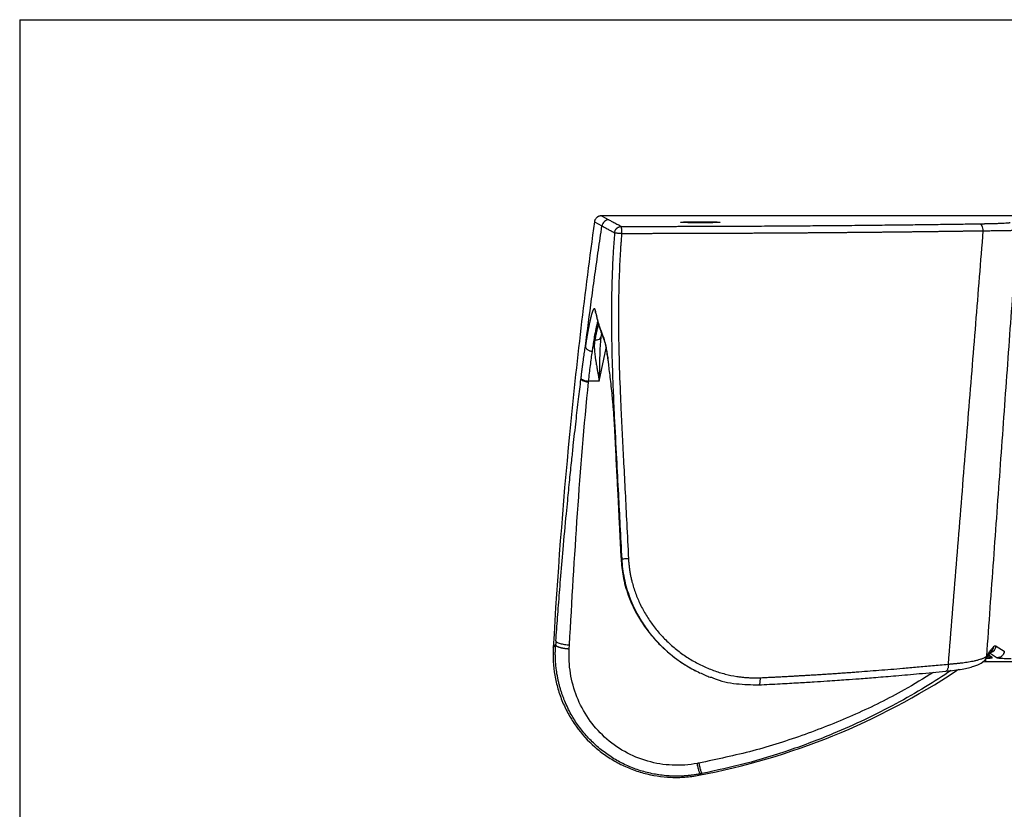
# Model space of a CAD drawing. Header units: millimetres. Extents: x 0 to 1118, y 0 to 864.
# Tile 33 of 48: x 0 to 280, y 639 to 864. Entities that reach past the tile are written whole.
import ezdxf

# ---------------------------------------------------------------- set-up
doc = ezdxf.new("R2010")
doc.units = ezdxf.units.MM

msp = doc.modelspace()

# ---------------------------------------------------------------- linework, layer by layer
at = {"color": 7, "linetype": 'Continuous'}
for q in [(0, 0), (1117.6, 863.6)]:
    msp.add_line((0, 863.6), q, dxfattribs=at)
for p, q in [((163.34, 806.12), (165.5, 804.97)), ((165.32, 807.84), (167.48, 806.7)), ((631.59, 807.84), (165.33, 807.84)), ((165.14, 772.26), (165.25, 773.39)), ((165.19, 772.25), (165.3, 773.68)), ((165.25, 773.39), (165.43, 774.38)), ((166.02, 773.07), (165.99, 773.25)), ((166.11, 772.5), (166.13, 772.45)), ((164.72, 760.85), (166.68, 770.26)), ((165.11, 772.02), (165.14, 772.26)), ((165.17, 771.97), (165.19, 772.25)), ((159.54, 761.62), (159.52, 761.38)), ((161.67, 760.64), (161.7, 760.88)), ((164.72, 760.85), (161.7, 760.88)), ((169.03, 748.22), (170.88, 710.91)), ((169.07, 748.23), (169.05, 748.22)), ((170.88, 710.91), (170.91, 710.3)), ((171.01, 710.32), (170.98, 710.93)), ((151.65, 685.12), (152.32, 685.9)), ((156.19, 684.77), (156.25, 685.89)), ((274.48, 681.75), (276.27, 684.15)), ((276.43, 682.31), (275.38, 682.97)), ((275.79, 683.51), (277.86, 682.22)), ((277.49, 685.56), (279.85, 684.09)), ((274.61, 681.09), (273.58, 680.94)), ((274.7, 681.09), (274.51, 681.72)), ((274.7, 681.09), (274.61, 681.09)), ((522.19, 681.09), (274.7, 681.09)), ((274.7, 681.09), (274.7, 681.09)), ((277.86, 682.22), (278.27, 682.15)), ((192.14, 678.53), (192.23, 678.48)), ((266.91, 678.88), (266.38, 678.63)), ((193.04, 648.82), (193.44, 649.21))]:
    msp.add_line(p, q)
at = {"flags": 128}
for points in [[(163.71, 780.18), (163.67, 780.44), (163.67, 780.81)], [(163.68, 780.77), (163.68, 780.4), (163.72, 780.15)], [(170.88, 710.91), (170.89, 710.92), (170.98, 710.93)]]:
    msp.add_lwpolyline(points, dxfattribs=at)
for centre, radius, start, end in [((161.48, 763.59), 2.95, 228.1967, 273.6568), ((275.49, 685.7), 2.01, 284.3592, 355.9295), ((276.42, 684.65), 2.34, 236.4995, 270.2532), ((276.45, 684.63), 2.37, 236.8468, 269.7798)]:
    msp.add_arc(centre, radius, start, end)
for points, knots in [([(163.34, 806.11), (160.58, 786.04), (158.22, 765.9), (154.32, 725.56), (152.78, 705.35), (151.65, 685.12)], [0, 0, 0, 0, 0.5, 0.5, 1, 1, 1, 1]), ([(165.32, 807.84), (165.28, 807.84), (165.18, 807.84), (165.03, 807.82), (164.89, 807.8), (164.76, 807.76), (164.63, 807.72), (164.5, 807.67), (164.39, 807.61), (164.28, 807.55), (164.18, 807.49), (164.09, 807.42), (163.96, 807.31), (163.8, 807.15), (163.63, 806.92), (163.49, 806.67), (163.39, 806.4), (163.36, 806.21), (163.34, 806.12)], [0, 0, 0, 0, 0.051599, 0.10256, 0.152658, 0.201679, 0.249425, 0.295716, 0.340392, 0.383316, 0.424371, 0.463462, 0.500513, 0.599626, 0.700248, 0.801265, 0.901544, 1, 1, 1, 1]), ([(167.48, 806.7), (167.26, 806.7), (167.03, 806.66), (166.58, 806.5), (166.36, 806.37), (165.98, 806.05), (165.83, 805.85), (165.6, 805.42), (165.53, 805.19), (165.5, 804.97)], [0, 0, 0, 0, 0.25, 0.25, 0.5, 0.5, 0.75, 0.75, 1, 1, 1, 1]), ([(167.48, 806.7), (167.61, 806.63), (167.9, 806.48), (168.36, 806.24), (168.88, 805.96), (169.45, 805.67), (169.92, 805.43), (170.34, 805.22), (170.68, 805.04), (170.95, 804.9), (171.07, 804.84)], [0, 0, 0, 0, 0.113999, 0.243789, 0.389368, 0.550738, 0.714054, 0.775264, 0.89642, 1, 1, 1, 1]), ([(162.55, 784.25), (162.7, 785.41), (163.02, 787.71), (163.5, 791.17), (163.99, 794.63), (164.48, 798.08), (164.99, 801.53), (165.33, 803.82), (165.5, 804.97)], [0, 0, 0, 0, 0.167053, 0.333951, 0.500695, 0.667285, 0.83372, 1, 1, 1, 1]), ([(165.5, 804.97), (165.62, 804.9), (165.88, 804.77), (166.29, 804.55), (166.73, 804.3), (167.2, 804.04), (167.66, 803.79), (168.13, 803.53), (168.54, 803.3), (168.85, 803.12), (169.01, 803.04), (169.08, 803)], [0, 0, 0, 0, 0.104657, 0.219402, 0.344237, 0.479159, 0.605249, 0.731312, 0.863701, 0.946054, 1, 1, 1, 1]), ([(169.08, 803), (169.08, 803.02), (169.08, 803.05), (169.09, 803.11), (169.1, 803.19), (169.12, 803.28), (169.17, 803.46), (169.23, 803.65), (169.32, 803.81), (169.37, 803.9), (169.42, 803.97), (169.5, 804.08), (169.59, 804.19), (169.72, 804.32), (169.84, 804.41), (169.94, 804.49), (170.03, 804.55), (170.11, 804.6), (170.2, 804.64), (170.28, 804.68), (170.37, 804.71), (170.45, 804.74), (170.53, 804.77), (170.62, 804.79), (170.74, 804.81), (170.86, 804.83), (170.98, 804.84), (171.04, 804.84), (171.07, 804.84)], [0, 0, 0, 0, 0.01122, 0.031712, 0.063376, 0.092977, 0.126655, 0.253023, 0.287416, 0.316399, 0.353332, 0.379817, 0.442952, 0.506339, 0.557078, 0.595323, 0.633471, 0.664922, 0.695948, 0.732991, 0.757054, 0.787689, 0.818024, 0.848598, 0.879157, 0.939984, 0.970235, 1, 1, 1, 1]), ([(171.07, 804.84), (171.56, 804.84), (172.56, 804.84), (174.04, 804.84), (175.53, 804.84), (177.01, 804.84), (178.49, 804.85), (179.98, 804.85), (181.46, 804.85), (182.94, 804.85), (184.42, 804.86), (185.9, 804.86), (187.38, 804.86), (188.85, 804.87), (190.33, 804.87), (191.81, 804.87), (193.28, 804.88), (194.75, 804.88), (196.23, 804.89), (199.42, 804.9), (204.3, 804.92), (210.86, 804.95), (217.37, 804.99), (223.84, 805.04), (230.24, 805.09), (236.57, 805.14), (242.83, 805.21), (247.77, 805.26), (251.44, 805.3), (253.87, 805.33), (256.29, 805.36), (258.69, 805.39), (261.08, 805.42), (263.44, 805.46), (265.8, 805.49), (268.13, 805.52), (270.45, 805.56), (271.98, 805.58), (272.75, 805.59)], [0, 0, 0, 0, 0.013905, 0.027804, 0.041698, 0.055587, 0.069473, 0.083356, 0.097236, 0.111115, 0.124993, 0.138871, 0.15275, 0.16663, 0.180513, 0.194399, 0.208288, 0.222182, 0.236082, 0.249987, 0.312514, 0.374972, 0.437433, 0.499964, 0.562496, 0.624959, 0.687424, 0.749957, 0.774987, 0.799999, 0.824998, 0.849988, 0.874975, 0.899961, 0.924953, 0.949954, 0.974968, 1, 1, 1, 1]), ([(171.08, 804.25), (171.08, 804.43), (171.08, 804.57), (171.07, 804.78), (171.07, 804.83), (171.07, 804.84)], [0, 0, 0, 0, 0.5, 0.5, 1, 1, 1, 1]), ([(171.08, 804.25), (171.08, 804.21), (171.08, 804.14), (171.08, 804.03), (171.09, 803.93), (171.09, 803.82), (171.09, 803.72), (171.09, 803.62), (171.09, 803.53), (171.09, 803.44), (171.09, 803.36), (171.09, 803.29), (171.09, 803.22), (171.09, 803.15), (171.09, 803.1), (171.09, 803.05), (171.09, 803), (171.09, 802.97), (171.09, 802.93), (171.09, 802.91), (171.09, 802.89), (171.09, 802.88), (171.09, 802.87), (171.09, 802.87)], [0, 0, 0, 0, 0.094331, 0.184016, 0.268894, 0.34886, 0.423865, 0.493902, 0.559001, 0.619219, 0.674635, 0.725342, 0.771439, 0.813033, 0.850228, 0.883127, 0.911825, 0.936411, 0.956962, 0.973546, 0.986221, 0.995028, 1, 1, 1, 1]), ([(171.09, 802.87), (171.53, 802.87), (172.42, 802.87), (173.75, 802.87), (175.09, 802.87), (176.42, 802.87), (177.75, 802.87), (179.07, 802.87), (180.4, 802.87), (181.72, 802.88), (183.04, 802.88), (184.36, 802.88), (185.67, 802.88), (186.99, 802.89), (188.3, 802.89), (189.61, 802.89), (190.91, 802.9), (192.22, 802.9), (193.52, 802.9), (194.82, 802.91), (196.12, 802.91), (197.41, 802.92), (198.7, 802.92), (199.99, 802.93), (201.28, 802.93), (202.56, 802.94), (203.84, 802.94), (205.12, 802.95), (206.39, 802.96), (207.66, 802.96), (208.93, 802.97), (210.19, 802.97), (211.46, 802.98), (212.71, 802.99), (213.97, 803), (215.22, 803), (216.47, 803.01), (217.71, 803.02), (218.96, 803.03), (220.19, 803.03), (221.43, 803.04), (222.66, 803.05), (223.89, 803.06), (225.11, 803.07), (226.33, 803.08), (227.55, 803.09), (228.76, 803.1), (229.97, 803.11), (231.17, 803.12), (232.38, 803.13), (233.57, 803.14), (234.77, 803.15), (235.95, 803.16), (237.14, 803.17), (238.32, 803.18), (239.5, 803.19), (240.67, 803.2), (241.84, 803.21), (243, 803.23), (244.16, 803.24), (245.32, 803.25), (246.47, 803.26), (247.62, 803.27), (248.76, 803.29), (249.9, 803.3), (251.04, 803.31), (252.17, 803.33), (253.29, 803.34), (254.41, 803.35), (255.53, 803.37), (256.64, 803.38), (257.75, 803.39), (258.85, 803.41), (259.95, 803.42), (261.04, 803.44), (262.13, 803.45), (263.21, 803.46), (264.29, 803.48), (265.36, 803.49), (266.43, 803.51), (267.5, 803.52), (268.56, 803.54), (269.61, 803.55), (270.66, 803.57), (271.71, 803.59), (272.75, 803.6), (273.44, 803.61), (273.78, 803.62)], [0, 0, 0, 0, 0.0123671, 0.0247203, 0.0370593, 0.0493843, 0.0616952, 0.0739918, 0.0862742, 0.0985423, 0.1107961, 0.1230355, 0.1352605, 0.1474711, 0.1596673, 0.1718491, 0.1840166, 0.1961697, 0.2083084, 0.2204327, 0.2325427, 0.2446383, 0.2567196, 0.2687866, 0.2808392, 0.2928774, 0.3049014, 0.316911, 0.3289063, 0.3408873, 0.3528539, 0.3648062, 0.3767441, 0.3886677, 0.4005769, 0.4124718, 0.4243523, 0.4362185, 0.4480702, 0.4599076, 0.4717306, 0.4835392, 0.4953335, 0.5071133, 0.5188788, 0.5306298, 0.5423665, 0.5540887, 0.5657966, 0.57749, 0.589169, 0.6008336, 0.6124838, 0.6241195, 0.6357408, 0.6473476, 0.65894, 0.670518, 0.6820815, 0.6936306, 0.7051652, 0.7166854, 0.7281911, 0.7396825, 0.7511594, 0.7626219, 0.77407, 0.7855038, 0.7969231, 0.808328, 0.8197186, 0.8310947, 0.8424566, 0.853804, 0.8651371, 0.8764558, 0.88776, 0.8990498, 0.910325, 0.9215857, 0.9328319, 0.9440634, 0.9552802, 0.9664823, 0.9776697, 0.9888422, 1, 1, 1, 1]), ([(273.78, 803.62), (273.43, 799.23), (272.72, 790.42), (271.65, 777.13), (270.57, 763.71), (269.48, 750.15), (268.38, 736.46), (267.27, 722.64), (266.15, 708.68), (265.02, 694.59), (264.27, 685.15), (263.89, 680.4)], [0, 0, 0, 0, 0.106787, 0.214654, 0.323603, 0.433633, 0.544745, 0.656937, 0.77021, 0.884564, 1, 1, 1, 1]), ([(272.75, 805.59), (272.87, 805.6), (273.12, 805.6), (273.48, 805.61), (273.83, 805.61), (274.18, 805.62), (274.52, 805.62), (274.85, 805.63), (275.18, 805.64), (275.5, 805.65), (275.82, 805.65), (276.54, 805.67), (277.6, 805.7), (278.84, 805.75), (279.87, 805.8), (280.51, 805.84), (280.89, 805.87), (281.11, 805.89), (281.28, 805.91), (281.42, 805.94), (281.48, 805.95), (281.51, 805.96)], [0, 0, 0, 0, 0.025095, 0.050136, 0.075138, 0.100114, 0.125078, 0.150043, 0.175025, 0.200036, 0.225091, 0.250204, 0.375309, 0.500441, 0.625451, 0.750448, 0.800489, 0.850354, 0.900153, 0.949998, 1, 1, 1, 1]), ([(272.75, 805.59), (272.87, 805.59), (272.99, 805.54), (273.24, 805.35), (273.36, 805.2), (273.56, 804.82), (273.64, 804.59), (273.75, 804.11), (273.78, 803.85), (273.78, 803.62)], [0, 0, 0, 0, 0.25, 0.25, 0.5, 0.5, 0.75, 0.75, 1, 1, 1, 1]), ([(273.78, 803.62), (273.9, 803.62), (274.18, 803.62), (274.63, 803.62), (275.17, 803.62), (275.79, 803.63), (276.49, 803.63), (277.24, 803.64), (278.04, 803.65), (278.87, 803.66), (279.71, 803.67), (280.48, 803.69), (281.14, 803.7), (281.69, 803.72), (282.15, 803.73), (282.53, 803.75), (282.84, 803.77), (283.08, 803.78), (283.27, 803.8), (283.41, 803.81), (283.47, 803.82), (283.49, 803.83)], [0, 0, 0, 0, 0.022393, 0.050929, 0.085609, 0.126432, 0.173399, 0.226508, 0.285761, 0.351155, 0.422692, 0.50037, 0.567085, 0.631, 0.692116, 0.750432, 0.805947, 0.858661, 0.908575, 0.955688, 1, 1, 1, 1]), ([(283.49, 803.83), (283.18, 799.43), (282.54, 790.61), (281.58, 777.34), (280.62, 764.01), (279.65, 750.62), (278.68, 737.15), (277.71, 723.63), (276.73, 710.03), (275.75, 696.38), (275.09, 687.25), (274.77, 682.67)], [0, 0, 0, 0, 0.1089609, 0.2184592, 0.328495, 0.4390684, 0.5501793, 0.6618279, 0.7740142, 0.8867382, 1, 1, 1, 1]), ([(169.08, 803), (169.03, 802.46), (168.95, 801.36), (168.83, 799.7), (168.72, 798.04), (168.62, 796.37), (168.53, 794.69), (168.46, 793), (168.39, 791.3), (168.33, 789.59), (168.28, 787.87), (168.24, 786.14), (168.21, 784.4), (168.19, 782.66), (168.17, 779.28), (168.19, 773.96), (168.32, 768.09), (168.48, 762.86), (168.68, 757.56), (169.05, 749.43), (169.58, 739.47), (170.13, 729.15), (170.63, 719.59), (170.94, 713.45), (171.11, 710.25)], [0, 0, 0, 0, 0.017753, 0.035603, 0.053549, 0.071593, 0.089733, 0.107968, 0.126299, 0.144724, 0.163245, 0.181862, 0.200573, 0.219379, 0.23828, 0.309762, 0.391245, 0.428018, 0.478851, 0.562599, 0.690938, 0.801055, 0.896735, 1, 1, 1, 1]), ([(169.08, 803), (169.08, 803), (169.09, 803.01), (169.15, 803), (169.33, 803), (169.63, 802.98), (170.03, 802.95), (170.31, 802.93), (170.54, 802.91), (170.72, 802.89), (170.9, 802.88), (171.03, 802.87), (171.09, 802.87)], [0, 0, 0, 0, 0.027557, 0.159168, 0.271049, 0.513513, 0.639342, 0.756993, 0.81829, 0.878837, 0.941079, 1, 1, 1, 1]), ([(171.09, 802.87), (171.05, 802.42), (170.98, 801.51), (170.88, 800.13), (170.78, 798.73), (170.69, 797.3), (170.57, 795.09), (170.42, 792.08), (170.24, 786.68), (170.14, 779.39), (170.25, 769.61), (170.54, 760.65), (170.9, 752.31), (171.25, 745.17), (171.66, 737.31), (172.09, 729.02), (172.55, 719.98), (172.86, 713.71), (173.03, 710.36)], [0, 0, 0, 0, 0.014628, 0.029535, 0.044722, 0.060189, 0.075936, 0.116385, 0.15782, 0.251077, 0.352377, 0.474735, 0.54151, 0.622807, 0.706506, 0.796608, 0.891577, 1, 1, 1, 1]), ([(163.67, 780.81), (163.67, 780.84), (163.65, 780.92), (163.62, 781.01), (163.59, 781.1), (163.57, 781.18), (163.54, 781.25), (163.5, 781.31), (163.47, 781.36), (163.44, 781.4), (163.41, 781.43), (163.37, 781.45), (163.33, 781.46), (163.3, 781.45), (163.26, 781.44), (163.22, 781.41), (163.18, 781.38), (163.13, 781.33), (163.09, 781.27), (163.04, 781.2), (163, 781.12), (162.95, 781.02), (162.9, 780.92), (162.85, 780.8), (162.8, 780.67), (162.75, 780.53), (162.7, 780.37), (162.64, 780.21), (162.59, 780.03), (162.53, 779.83), (162.47, 779.63), (162.41, 779.4), (162.34, 779.13), (162.27, 778.83), (162.19, 778.49), (162.1, 778.09), (162, 777.65), (161.89, 777.15), (161.78, 776.6), (161.7, 776.19), (161.66, 775.98)], [0, 0, 0, 0, 0.021928, 0.043962, 0.066102, 0.088345, 0.110692, 0.133144, 0.155701, 0.178362, 0.201128, 0.223999, 0.246975, 0.270056, 0.293242, 0.316534, 0.33993, 0.363433, 0.38704, 0.410754, 0.434573, 0.458498, 0.48253, 0.506667, 0.530911, 0.555261, 0.579718, 0.604281, 0.628951, 0.653728, 0.678611, 0.704737, 0.733256, 0.76417, 0.79748, 0.833186, 0.87129, 0.911793, 0.954696, 1, 1, 1, 1]), ([(165.99, 773.25), (165.92, 773.44), (165.76, 773.82), (165.54, 774.4), (165.33, 774.99), (165.12, 775.59), (164.91, 776.2), (164.72, 776.82), (164.53, 777.45), (164.34, 778.1), (164.17, 778.75), (164, 779.41), (163.83, 780.09), (163.73, 780.54), (163.68, 780.77)], [0, 0, 0, 0, 0.075376, 0.152199, 0.230469, 0.310185, 0.391348, 0.473957, 0.558013, 0.643515, 0.730465, 0.818863, 0.908708, 1, 1, 1, 1]), ([(163.72, 780.15), (164.03, 778.88), (164.64, 776.33), (165.62, 773.78), (166.1, 772.51)], [0, 0, 0, 0, 0.499954, 1, 1, 1, 1]), ([(161.66, 775.98), (161.64, 775.88), (161.61, 775.69), (161.55, 775.39), (161.5, 775.1), (161.45, 774.81), (161.4, 774.53), (161.35, 774.26), (161.3, 773.99), (161.26, 773.73), (161.22, 773.48), (161.18, 773.24), (161.14, 773), (161.1, 772.78), (161.07, 772.56), (161.03, 772.36), (161, 772.17), (160.97, 771.99), (160.95, 771.82), (160.92, 771.66), (160.9, 771.51), (160.88, 771.38), (160.86, 771.26), (160.84, 771.15), (160.83, 771.05), (160.82, 770.97), (160.8, 770.9), (160.8, 770.84), (160.79, 770.8), (160.78, 770.77), (160.78, 770.75), (160.78, 770.75)], [0, 0, 0, 0, 0.066035, 0.129821, 0.191355, 0.250639, 0.307672, 0.362452, 0.41498, 0.465255, 0.513277, 0.559045, 0.602559, 0.643818, 0.682822, 0.719571, 0.754064, 0.786302, 0.816284, 0.844009, 0.869478, 0.89269, 0.913644, 0.932341, 0.94878, 0.962961, 0.974884, 0.98455, 0.991958, 0.997108, 1, 1, 1, 1]), ([(162.76, 769.32), (162.83, 769.8), (163, 770.91), (163.27, 772.64), (163.56, 774.28), (163.82, 775.63), (164.02, 776.59), (164.19, 777.3), (164.29, 777.66), (164.33, 777.82)], [0, 0, 0, 0, 0.127404, 0.295025, 0.502839, 0.656945, 0.792126, 0.908379, 1, 1, 1, 1]), ([(164.5, 777.21), (164.41, 776.9), (164.26, 776.3), (164.01, 775.19), (163.75, 773.99), (163.56, 773.07), (163.47, 772.58)], [0, 0, 0, 0, 0.268282, 0.508202, 0.73836, 1, 1, 1, 1]), ([(163.47, 772.58), (163.45, 772.5), (163.42, 772.34), (163.38, 772.08), (163.35, 771.81), (163.33, 771.53), (163.32, 771.24), (163.31, 770.93), (163.31, 770.35), (163.35, 769.37), (163.49, 768.14), (163.65, 767.07), (163.78, 766.23), (163.91, 765.46), (164.08, 764.53), (164.25, 763.58), (164.42, 762.61), (164.58, 761.71), (164.67, 761.13), (164.72, 760.85)], [0, 0, 0, 0, 0.025411, 0.051681, 0.078808, 0.106794, 0.13564, 0.165347, 0.195915, 0.298755, 0.43437, 0.520405, 0.568566, 0.644438, 0.710154, 0.792464, 0.868188, 0.937353, 1, 1, 1, 1]), ([(163.47, 772.58), (163.68, 772.56), (163.91, 772.56), (164.35, 772.64), (164.57, 772.72), (164.93, 772.93), (165.07, 773.07), (165.25, 773.37), (165.3, 773.53), (165.3, 773.68)], [0, 0, 0, 0, 0.25, 0.25, 0.5, 0.5, 0.75, 0.75, 1, 1, 1, 1]), ([(167.19, 767.26), (167.15, 767.52), (167.02, 768.51), (166.76, 770.14), (166.41, 772.02), (166.14, 772.81), (166.01, 773.2)], [0, 0, 0, 0, 0.09115, 0.334515, 0.667418, 1, 1, 1, 1]), ([(166.01, 773.2), (166.01, 773.09), (166.01, 772.85), (166.06, 772.59), (166.13, 772.46), (166.14, 772.43)], [0, 0, 0, 0, 0.431344, 0.888032, 1, 1, 1, 1]), ([(166.14, 772.43), (166.21, 772.22), (166.34, 771.85), (166.55, 770.94), (166.71, 770.1), (166.88, 769.13), (167.03, 768.14), (167.15, 767.31), (167.19, 767)], [0, 0, 0, 0, 0.256107, 0.44559, 0.589411, 0.705512, 0.889866, 1, 1, 1, 1]), ([(159.54, 761.62), (159.56, 761.78), (159.6, 762.11), (159.66, 762.6), (159.72, 763.09), (159.78, 763.57), (159.85, 764.05), (159.91, 764.52), (159.97, 764.99), (160.03, 765.46), (160.09, 765.93), (160.18, 766.54), (160.28, 767.3), (160.41, 768.2), (160.53, 769.07), (160.66, 769.92), (160.74, 770.47), (160.78, 770.75)], [0, 0, 0, 0, 0.050045, 0.100022, 0.149948, 0.199842, 0.249723, 0.299608, 0.349517, 0.399468, 0.449478, 0.499568, 0.599741, 0.699723, 0.799661, 0.899705, 1, 1, 1, 1]), ([(160.78, 770.75), (160.78, 770.72), (160.78, 770.64), (160.81, 770.46), (160.93, 770.23), (161.12, 770), (161.35, 769.81), (161.64, 769.64), (161.96, 769.5), (162.25, 769.41), (162.44, 769.37), (162.55, 769.35), (162.62, 769.34), (162.7, 769.33), (162.74, 769.32), (162.76, 769.32)], [0, 0, 0, 0, 0.038579, 0.131651, 0.284782, 0.393802, 0.499453, 0.625899, 0.749797, 0.849939, 0.909999, 0.932657, 0.955009, 0.979645, 1, 1, 1, 1]), ([(164.72, 760.85), (164.79, 762.36), (164.94, 765.36), (164.91, 769.11), (165.1, 771.21), (165.17, 771.97)], [0, 0, 0, 0, 0.390629, 0.77984, 1, 1, 1, 1]), ([(161.7, 760.88), (161.87, 762.39), (162.04, 763.86), (162.4, 766.7), (162.58, 768.05), (162.76, 769.32)], [0, 0, 0, 0, 0.5, 0.5, 1, 1, 1, 1]), ([(168.6, 754.79), (168.57, 755.11), (168.51, 755.75), (168.36, 757.33), (168.14, 759.43), (167.86, 761.94), (167.59, 764.16), (167.37, 765.94), (167.24, 766.88), (167.19, 767.26)], [0, 0, 0, 0, 0.0683141, 0.1336624, 0.3349669, 0.5278655, 0.7122742, 0.8864435, 1, 1, 1, 1]), ([(152.4, 687.01), (152.48, 688.1), (152.63, 690.32), (152.88, 693.69), (153.15, 697.18), (153.43, 700.77), (153.86, 706.06), (154.49, 713.54), (155.18, 721.04), (155.82, 727.65), (156.32, 732.7), (156.86, 737.89), (157.45, 743.44), (158.09, 749.25), (158.82, 755.54), (159.29, 759.51), (159.52, 761.38)], [0, 0, 0, 0, 0.043702, 0.088921, 0.135657, 0.183911, 0.233682, 0.348471, 0.485334, 0.536098, 0.615341, 0.689289, 0.746013, 0.839533, 0.924195, 1, 1, 1, 1]), ([(159.54, 761.62), (159.55, 761.56), (159.6, 761.48), (159.82, 761.33), (159.99, 761.25), (160.4, 761.11), (160.65, 761.04), (161.18, 760.94), (161.44, 760.9), (161.7, 760.88)], [0, 0, 0, 0, 0.25, 0.25, 0.5, 0.5, 0.75, 0.75, 1, 1, 1, 1]), ([(156.25, 685.89), (156.96, 698.36), (157.69, 710.83), (159.42, 735.75), (160.42, 748.21), (161.67, 760.64)], [0, 0, 0, 0, 0.5, 0.5, 1, 1, 1, 1]), ([(168.58, 754.68), (168.65, 753.79), (168.83, 751.71), (168.96, 749.55), (169.03, 748.31)], [0, 0, 0, 0, 0.426479, 1, 1, 1, 1]), ([(169.07, 748.32), (169.05, 748.71), (169, 749.57), (168.91, 750.98), (168.79, 752.62), (168.68, 753.92), (168.61, 754.65), (168.6, 754.79)], [0, 0, 0, 0, 0.1778996, 0.3934954, 0.6468428, 0.9364847, 1, 1, 1, 1]), ([(169.05, 748.22), (169.04, 748.22), (169.02, 748.22), (169.04, 748.22), (169.04, 748.22)], [0, 0, 0, 0, 0.634196, 1, 1, 1, 1]), ([(170.98, 710.93), (170.83, 713.89), (170.54, 719.66), (170.15, 727.39), (169.78, 734.38), (169.43, 741.05), (169.2, 745.75), (169.07, 748.23)], [0, 0, 0, 0, 0.238717, 0.463459, 0.621919, 0.800756, 1, 1, 1, 1]), ([(170.92, 710.3), (170.92, 710.3), (170.91, 710.31), (170.97, 710.31), (171.01, 710.32)], [0, 0, 0, 0, 0.433031, 1, 1, 1, 1]), ([(170.91, 710.3), (171.06, 708.67), (171.38, 705.18), (172.71, 700.47), (174.54, 696.14), (176.48, 692.61), (178.09, 690.5), (178.81, 689.57)], [0, 0, 0, 0, 0.217804, 0.465659, 0.647657, 0.842979, 1, 1, 1, 1]), ([(171.01, 710.32), (171.01, 710.31), (171.01, 710.27), (171.07, 709.06), (171.31, 706.7), (172, 703.27), (173.03, 699.89), (174.2, 697.08), (175.37, 694.77), (176.42, 692.95), (177.56, 691.19), (178.4, 690.08), (178.8, 689.54)], [0, 0, 0, 0, 0.00059, 0.005017, 0.161523, 0.315643, 0.469891, 0.631488, 0.720563, 0.813855, 0.911309, 1, 1, 1, 1]), ([(173.03, 710.36), (172.85, 710.36), (172.66, 710.35), (172.27, 710.33), (172.08, 710.31), (171.72, 710.29), (171.55, 710.28), (171.28, 710.27), (171.18, 710.26), (171.11, 710.25)], [0, 0, 0, 0, 0.25, 0.25, 0.5, 0.5, 0.75, 0.75, 1, 1, 1, 1]), ([(171.11, 710.25), (171.17, 709.35), (171.3, 707.52), (171.77, 704.76), (172.42, 702.05), (173.04, 700.31), (173.34, 699.46)], [0, 0, 0, 0, 0.245421, 0.497688, 0.75655, 1, 1, 1, 1]), ([(173.03, 710.36), (173.04, 710.18), (173.06, 709.82), (173.1, 709.27), (173.15, 708.72), (173.21, 708.18), (173.28, 707.63), (173.36, 707.09), (173.45, 706.54), (173.54, 706), (173.65, 705.46), (173.76, 704.92), (173.89, 704.38), (174.25, 702.91), (174.98, 700.55), (176.34, 697.37), (178.02, 694.28), (180.03, 691.32), (182.33, 688.54), (184.91, 685.98), (187.73, 683.68), (190.74, 681.66), (193.9, 679.96), (197.16, 678.59), (200.48, 677.55), (203.08, 677.01), (204.94, 676.76), (206.03, 676.64), (207.13, 676.56), (208.22, 676.52), (209.31, 676.51), (210.04, 676.54), (210.4, 676.55)], [0, 0, 0, 0, 0.0098248, 0.019647, 0.0294695, 0.039295, 0.0491263, 0.0589662, 0.0688175, 0.078683, 0.0885653, 0.0984674, 0.1083918, 0.1183413, 0.1792805, 0.2407626, 0.3039545, 0.3676181, 0.4324071, 0.4974685, 0.5626873, 0.6278526, 0.6921262, 0.7560775, 0.8183806, 0.88019, 0.9003167, 0.9203514, 0.9403154, 0.9602304, 0.980118, 1, 1, 1, 1]), ([(173.34, 699.46), (173.36, 699.38), (173.71, 698.35), (174.67, 696.24), (176.36, 693.05), (178.01, 690.63), (179.25, 689.03), (179.88, 688.25), (180.55, 687.48), (181.25, 686.71), (181.98, 685.95), (182.75, 685.19), (183.47, 684.52), (184.32, 683.76), (185.49, 682.78), (187.29, 681.41), (189.36, 680.04), (191.43, 678.87), (193.18, 677.99), (194.79, 677.31), (195.81, 676.85), (196.33, 676.7), (196.35, 676.69)], [0, 0, 0, 0, 0.007259, 0.097145, 0.20753, 0.33019, 0.359422, 0.389271, 0.419738, 0.450822, 0.482524, 0.514844, 0.547782, 0.571189, 0.616844, 0.684733, 0.774845, 0.840015, 0.898865, 0.951392, 0.9976, 1, 1, 1, 1]), ([(178.8, 689.54), (178.84, 689.5), (179.3, 688.87), (180.26, 687.75), (181.73, 686.14), (183.29, 684.63), (185.19, 682.98), (187.19, 681.46), (189.41, 680.02), (190.99, 679.09), (191.95, 678.63), (192.14, 678.53)], [0, 0, 0, 0, 0.009269, 0.133763, 0.253111, 0.383151, 0.507289, 0.685118, 0.815564, 0.963078, 1, 1, 1, 1]), ([(152.71, 677.66), (152.69, 677.84), (152.62, 678.22), (152.54, 678.82), (152.46, 679.48), (152.39, 680.19), (152.33, 680.95), (152.27, 681.96), (152.23, 683.09), (152.24, 684.25), (152.27, 685.16), (152.31, 685.68), (152.32, 685.9)], [0, 0, 0, 0, 0.065952, 0.138925, 0.218783, 0.305378, 0.398542, 0.49809, 0.669437, 0.809478, 0.919355, 1, 1, 1, 1]), ([(152.32, 685.9), (152.32, 685.89), (152.33, 685.85), (152.35, 685.81), (152.38, 685.76), (152.42, 685.71), (152.48, 685.66), (152.54, 685.61), (152.61, 685.56), (152.7, 685.51), (152.79, 685.46), (152.9, 685.41), (153.01, 685.36), (153.14, 685.31), (153.27, 685.26), (153.42, 685.22), (153.57, 685.17), (153.74, 685.13), (153.9, 685.09), (154.08, 685.05), (154.26, 685.01), (154.45, 684.98), (154.64, 684.94), (154.83, 684.91), (155.02, 684.88), (155.22, 684.86), (155.41, 684.84), (155.61, 684.82), (155.8, 684.8), (156, 684.78), (156.12, 684.78), (156.19, 684.77)], [0, 0, 0, 0, 0.031671, 0.063899, 0.09666, 0.129927, 0.16367, 0.197855, 0.232446, 0.267401, 0.302678, 0.338232, 0.374016, 0.409978, 0.446069, 0.482236, 0.518426, 0.554585, 0.590662, 0.626603, 0.662358, 0.697877, 0.733113, 0.76802, 0.802557, 0.836684, 0.870364, 0.903564, 0.936254, 0.968407, 1, 1, 1, 1]), ([(152.4, 687.01), (152.42, 686.9), (152.51, 686.78), (152.91, 686.54), (153.2, 686.42), (153.94, 686.2), (154.39, 686.1), (155.32, 685.96), (155.8, 685.91), (156.25, 685.89)], [0, 0, 0, 0, 0.25, 0.25, 0.5, 0.5, 0.75, 0.75, 1, 1, 1, 1]), ([(276.76, 685.34), (276.78, 685.36), (276.83, 685.41), (276.9, 685.48), (276.97, 685.53), (277.03, 685.57), (277.1, 685.6), (277.17, 685.62), (277.23, 685.63), (277.3, 685.63), (277.36, 685.62), (277.43, 685.59), (277.47, 685.57), (277.49, 685.56)], [0, 0, 0, 0, 0.091087, 0.182083, 0.273005, 0.363872, 0.454703, 0.545518, 0.636335, 0.727173, 0.81805, 0.908986, 1, 1, 1, 1]), ([(151.65, 685.12), (151.5, 682.45), (151.65, 679.83), (152.32, 675.94), (152.62, 674.65), (153.36, 672.09), (153.8, 670.84), (154.82, 668.41), (155.4, 667.23), (156.68, 664.94), (157.39, 663.82), (159.72, 660.57), (161.49, 658.63), (163.96, 656.46), (164.47, 656.03), (165.51, 655.22), (166.05, 654.82), (167.69, 653.69), (168.82, 653), (171.13, 651.75), (172.32, 651.19), (174.16, 650.46), (174.78, 650.23), (176.03, 649.81), (176.67, 649.62), (179.88, 648.74), (182.48, 648.35), (185.77, 648.21), (186.43, 648.2), (187.75, 648.23), (188.42, 648.26), (190.41, 648.4), (191.73, 648.57), (193.04, 648.82)], [0, 0, 0, 0, 0.125, 0.125, 0.1875, 0.1875, 0.25, 0.25, 0.3125, 0.3125, 0.375, 0.375, 0.5, 0.5, 0.53125, 0.53125, 0.5625, 0.5625, 0.625, 0.625, 0.6875, 0.6875, 0.71875, 0.71875, 0.75, 0.75, 0.875, 0.875, 0.90625, 0.90625, 0.9375, 0.9375, 1, 1, 1, 1]), ([(192.57, 652.18), (190.24, 651.75), (187.86, 651.58), (183.12, 651.8), (180.77, 652.18), (176.21, 653.47), (174.01, 654.38), (169.89, 656.69), (167.97, 658.08), (164.51, 661.25), (162.96, 663.03), (160.32, 666.89), (159.23, 668.96), (157.51, 673.29), (156.9, 675.55), (156.17, 680.13), (156.06, 682.46), (156.19, 684.77)], [0, 0, 0, 0, 0.125, 0.125, 0.25, 0.25, 0.375, 0.375, 0.5, 0.5, 0.625, 0.625, 0.75, 0.75, 0.875, 0.875, 1, 1, 1, 1]), ([(274.77, 682.67), (274.83, 682.78), (274.97, 682.98), (275.17, 683.28), (275.37, 683.57), (275.57, 683.85), (275.77, 684.12), (275.97, 684.38), (276.16, 684.63), (276.36, 684.88), (276.56, 685.11), (276.69, 685.26), (276.76, 685.34)], [0, 0, 0, 0, 0.100022, 0.200033, 0.300037, 0.400035, 0.500029, 0.60002, 0.700011, 0.800003, 0.899999, 1, 1, 1, 1]), ([(276.76, 685.34), (276.72, 685.09), (276.66, 684.65), (276.37, 684.31), (276.24, 684.16)], [0, 0, 0, 0, 0.550019, 1, 1, 1, 1]), ([(279.85, 684.09), (279.83, 683.86), (279.77, 683.62), (279.56, 683.16), (279.41, 682.95), (279.03, 682.59), (278.8, 682.45), (278.33, 682.27), (278.09, 682.23), (277.86, 682.22)], [0, 0, 0, 0, 0.25, 0.25, 0.5, 0.5, 0.75, 0.75, 1, 1, 1, 1]), ([(210.4, 676.55), (210.87, 676.57), (211.8, 676.61), (213.19, 676.68), (214.59, 676.75), (216, 676.82), (217.41, 676.9), (218.83, 676.98), (220.25, 677.05), (221.68, 677.14), (223.12, 677.22), (224.56, 677.31), (226, 677.39), (227.45, 677.49), (228.9, 677.58), (230.36, 677.67), (231.82, 677.77), (233.29, 677.87), (234.76, 677.98), (236.23, 678.08), (238.3, 678.23), (240.97, 678.43), (244.26, 678.69), (247.61, 678.96), (250.53, 679.2), (253.04, 679.42), (255.13, 679.6), (257.26, 679.79), (259.44, 679.99), (261.65, 680.19), (263.14, 680.33), (263.89, 680.4)], [0, 0, 0, 0, 0.02489, 0.049924, 0.075102, 0.100425, 0.125893, 0.151505, 0.177261, 0.203162, 0.229208, 0.255399, 0.281734, 0.308215, 0.33484, 0.36161, 0.388524, 0.415584, 0.442789, 0.470139, 0.497634, 0.558085, 0.620012, 0.683414, 0.748293, 0.787572, 0.827921, 0.869338, 0.911823, 0.955377, 1, 1, 1, 1]), ([(263.23, 678.4), (264.07, 678.49), (265.71, 678.67), (267.85, 679.01), (269.67, 679.38), (271.62, 679.91), (273.42, 680.61), (274.13, 681.37), (274.46, 681.72)], [0, 0, 0, 0, 0.148968, 0.290819, 0.425764, 0.553952, 0.790124, 1, 1, 1, 1]), ([(263.89, 680.4), (263.9, 680.27), (263.91, 680), (263.88, 679.59), (263.81, 679.2), (263.69, 678.86), (263.53, 678.6), (263.37, 678.45), (263.27, 678.43), (263.23, 678.42)], [0, 0, 0, 0, 0.137994, 0.286241, 0.442211, 0.602344, 0.762483, 0.918453, 1, 1, 1, 1]), ([(263.89, 680.4), (264.03, 680.41), (264.3, 680.44), (264.71, 680.47), (265.13, 680.51), (265.54, 680.55), (265.96, 680.59), (266.38, 680.63), (266.79, 680.68), (267.21, 680.72), (267.62, 680.77), (268.47, 680.88), (269.8, 681.08), (271.01, 681.3), (271.97, 681.51), (272.62, 681.68), (273.22, 681.86), (273.64, 682.01), (273.96, 682.13), (274.21, 682.25), (274.41, 682.36), (274.56, 682.47), (274.69, 682.57), (274.74, 682.64), (274.77, 682.67)], [0, 0, 0, 0, 0.022833, 0.046105, 0.069815, 0.093963, 0.118547, 0.143565, 0.169016, 0.194895, 0.221199, 0.247923, 0.36102, 0.498207, 0.538235, 0.623851, 0.693489, 0.749493, 0.796278, 0.841047, 0.883797, 0.92453, 0.963258, 1, 1, 1, 1]), ([(274.77, 682.67), (274.74, 682.43), (274.7, 682.08), (274.49, 681.82), (274.43, 681.74)], [0, 0, 0, 0, 0.713304, 1, 1, 1, 1]), ([(274.81, 682.08), (274.94, 682.09), (275.35, 682.11), (275.85, 682.15), (276.29, 682.21), (276.39, 682.25), (276.44, 682.27)], [0, 0, 0, 0, 0.138128, 0.422171, 0.709887, 1, 1, 1, 1]), ([(278.27, 682.15), (278.27, 682.14), (278.41, 682.12), (279.13, 682.08), (280.35, 682.03), (281.31, 682.03), (281.79, 682.02)], [0, 0, 0, 0, 0.013447, 0.358857, 0.684324, 1, 1, 1, 1]), ([(193.44, 649.21), (193.25, 649.17), (192.87, 649.1), (192.3, 649), (191.73, 648.91), (191.17, 648.84), (190.6, 648.77), (190.03, 648.71), (189.47, 648.66), (188.9, 648.62), (188.34, 648.59), (187.78, 648.57), (187.23, 648.56), (186.68, 648.56), (186.13, 648.56), (184.46, 648.61), (181.67, 648.86), (177.83, 649.65), (174.12, 650.87), (170.57, 652.51), (167.22, 654.54), (164.12, 656.95), (161.29, 659.72), (158.81, 662.78), (156.64, 666.17), (155.34, 668.85), (154.61, 670.69), (154.28, 671.56), (153.97, 672.48), (153.67, 673.44), (153.39, 674.44), (153.14, 675.48), (152.91, 676.56), (152.78, 677.29), (152.71, 677.66)], [0, 0, 0, 0, 0.010421, 0.020807, 0.031157, 0.041466, 0.051733, 0.061954, 0.072127, 0.082249, 0.092317, 0.102329, 0.112282, 0.122173, 0.132, 0.14176, 0.212237, 0.282007, 0.351851, 0.421991, 0.49183, 0.562934, 0.633155, 0.705851, 0.776418, 0.851438, 0.867733, 0.884721, 0.902381, 0.920693, 0.939636, 0.959185, 0.979316, 1, 1, 1, 1]), ([(259.71, 678.08), (256.96, 676.37), (249.85, 671.97), (237.65, 666.05), (223.28, 660.25), (208.39, 655.52), (198.16, 653.36), (193.04, 652.27)], [0, 0, 0, 0, 0.135593, 0.350227, 0.565717, 0.782238, 1, 1, 1, 1]), ([(193.05, 648.82), (206.08, 651.29), (218.86, 655.05), (243.42, 665.03), (255.21, 671.24), (266.26, 678.56)], [0, 0, 0, 0, 0.5, 0.5, 1, 1, 1, 1]), ([(264.71, 678.58), (262.32, 677.01), (257.21, 673.67), (249, 669.03), (240.25, 664.58), (230.18, 660.09), (218.91, 655.85), (206.44, 652.03), (198.06, 650.2), (193.92, 649.3)], [0, 0, 0, 0, 0.111821, 0.238482, 0.368101, 0.494568, 0.667568, 0.836037, 1, 1, 1, 1]), ([(210.12, 674.54), (212.13, 674.63), (215.9, 674.81), (221.12, 675.11), (225.57, 675.38), (229.24, 675.62), (232.24, 675.82), (235.27, 676.03), (238.91, 676.3), (243.65, 676.67), (249.38, 677.14), (256.05, 677.73), (260.73, 678.17), (263.24, 678.41)], [0, 0, 0, 0, 0.108868, 0.204042, 0.285507, 0.353256, 0.407287, 0.452532, 0.522357, 0.612016, 0.721509, 0.850838, 1, 1, 1, 1]), ([(196.42, 676.75), (196.68, 676.63), (198.98, 675.59), (203.63, 674.66), (207.98, 674.58), (210.12, 674.54)], [0, 0, 0, 0, 0.059593, 0.537371, 1, 1, 1, 1]), ([(210.4, 676.55), (210.41, 676.41), (210.42, 676.13), (210.41, 675.71), (210.38, 675.31), (210.33, 674.96), (210.25, 674.71), (210.18, 674.57), (210.14, 674.55), (210.12, 674.55)], [0, 0, 0, 0, 0.13727, 0.285443, 0.441896, 0.602849, 0.763801, 0.920256, 1, 1, 1, 1]), ([(193.44, 649.21), (193.4, 649.22), (193.35, 649.3), (193.22, 649.6), (193.15, 649.83), (192.98, 650.39), (192.9, 650.72), (192.73, 651.44), (192.65, 651.81), (192.57, 652.18)], [0, 0, 0, 0, 0.25, 0.25, 0.5, 0.5, 0.75, 0.75, 1, 1, 1, 1]), ([(193.04, 652.27), (193.12, 651.89), (193.2, 651.51), (193.37, 650.79), (193.46, 650.46), (193.63, 649.9), (193.7, 649.68), (193.83, 649.39), (193.88, 649.31), (193.92, 649.3)], [0, 0, 0, 0, 0.25, 0.25, 0.5, 0.5, 0.75, 0.75, 1, 1, 1, 1])]:
    msp.add_open_spline(points, degree=3, knots=knots)
for points in [[(163.34, 806.11), (163.34, 806.12), (163.34, 806.12), (163.34, 806.12)], [(165.32, 807.84), (165.33, 807.84), (165.33, 807.84), (165.33, 807.84)], [(187.81, 806.01), (187.81, 806.03), (188.1, 806.07), (189.36, 806.12), (191.24, 806.15), (193.46, 806.16), (195.68, 806.15), (197.56, 806.12), (198.81, 806.07), (199.11, 806.03), (199.11, 806.01)], [(199.11, 806.01), (199.11, 805.99), (198.81, 805.95), (197.56, 805.9), (195.68, 805.87), (193.46, 805.86), (191.24, 805.87), (189.36, 805.9), (188.1, 805.95), (187.81, 805.99), (187.81, 806.01)], [(160.78, 770.75), (161.35, 775.25), (161.94, 779.75), (162.55, 784.25)], [(163.68, 780.77), (163.68, 780.78), (163.68, 780.79), (163.67, 780.81)], [(166.01, 773.2), (166.01, 773.22), (166, 773.23), (165.99, 773.25)], [(169.03, 748.31), (169.03, 748.32), (169.04, 748.32), (169.07, 748.32)], [(169.07, 748.23), (169.07, 748.26), (169.07, 748.29), (169.07, 748.32)], [(171.11, 710.25), (171.07, 710.27), (171.04, 710.29), (171.01, 710.32)], [(152.4, 687.01), (152.37, 686.64), (152.35, 686.27), (152.32, 685.9)], [(276.44, 682.27), (276.46, 682.28), (276.45, 682.3), (276.43, 682.31)], [(266.26, 678.56), (266.29, 678.57), (266.31, 678.59), (266.34, 678.61)], [(266.34, 678.61), (266.35, 678.62), (266.37, 678.62), (266.38, 678.63)], [(193.04, 652.27), (192.88, 652.24), (192.73, 652.21), (192.57, 652.18)], [(193.92, 649.3), (193.76, 649.27), (193.6, 649.24), (193.44, 649.21)], [(193.05, 648.82), (193.05, 648.82), (193.04, 648.82), (193.04, 648.82)]]:
    msp.add_open_spline(points, degree=3)

doc.saveas('drawing.dxf')
